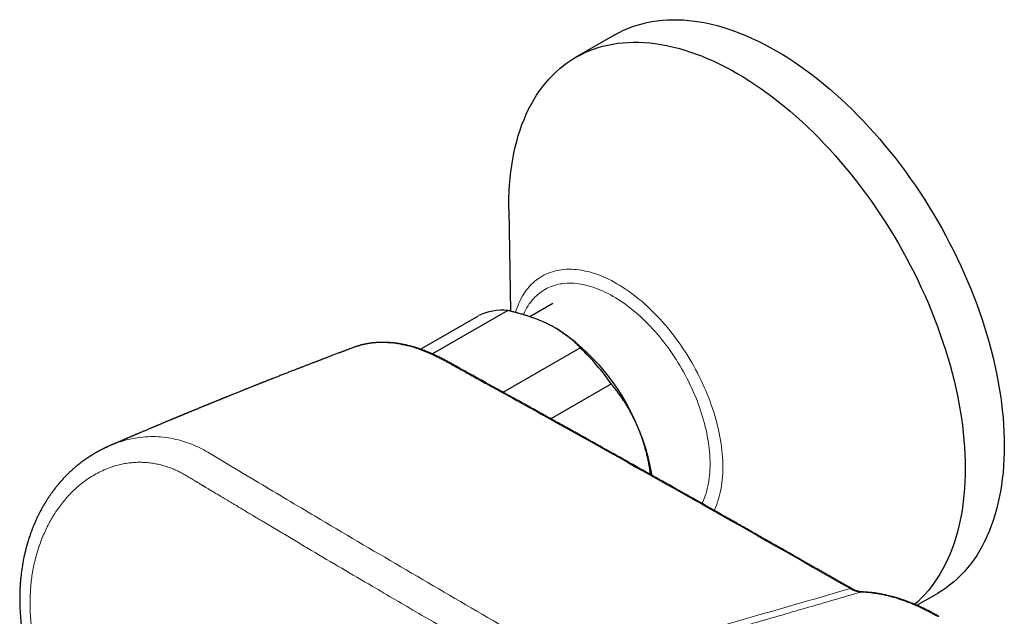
# Model space of a CAD drawing. Header units: millimetres. Extents: x 8 to 965, y 12 to 534.
# Tile 48 of 56: x 738 to 845, y 250 to 315. Entities that reach past the tile are written whole.
import ezdxf

# ---------------------------------------------------------------- set-up
doc = ezdxf.new("R2010")
doc.units = ezdxf.units.MM

msp = doc.modelspace()

# ---------------------------------------------------------------- linework, layer by layer
at = {"color": 7, "linetype": 'Continuous', "lineweight": 30}
for p, q in [((802.93, 313.03), (798.68, 310.58)), ((791.44, 294.05), (791.61, 283.02)), ((791.31, 283.1), (783.14, 278.38)), ((796.2, 283.85), (793.71, 282.42)), ((781.84, 278.9), (788.14, 282.53)), ((796.53, 281.17), (796.51, 281.18)), ((790.8, 274.23), (799.17, 279.06)), ((802.55, 275.13), (795.99, 271.34)), ((835.68, 251.11), (837.92, 252.4))]:
    msp.add_line(p, q, dxfattribs=at)
at = {"color": 7, "linetype": 'Continuous', "lineweight": 30, "flags": 128}
for points in [[(802.93, 313.03), (803.39, 313.28), (803.87, 313.51), (804.35, 313.72), (804.85, 313.92), (805.36, 314.08), (805.88, 314.23), (806.41, 314.36), (806.95, 314.46), (807.49, 314.55), (808.05, 314.61), (808.62, 314.65), (809.19, 314.66), (809.77, 314.66), (810.36, 314.63), (810.95, 314.58), (811.56, 314.51), (812.16, 314.42), (812.78, 314.31), (813.4, 314.17), (814.02, 314.02), (814.65, 313.84), (815.28, 313.64), (815.92, 313.42), (816.55, 313.18), (817.2, 312.91), (817.84, 312.63), (818.48, 312.33), (819.13, 312), (819.78, 311.66), (820.43, 311.29), (821.07, 310.91), (821.72, 310.51), (822.37, 310.08), (823.01, 309.64), (823.66, 309.18), (824.3, 308.71), (824.94, 308.21), (825.57, 307.7), (826.2, 307.17), (826.83, 306.62), (827.45, 306.06), (828.07, 305.48), (828.69, 304.88), (829.3, 304.27), (829.9, 303.65), (830.49, 303.01), (831.08, 302.36), (831.66, 301.69), (832.23, 301.01), (832.8, 300.32), (833.36, 299.62), (833.9, 298.9), (834.44, 298.17), (834.97, 297.44), (835.49, 296.69), (836, 295.93), (836.5, 295.17), (836.99, 294.39), (837.46, 293.61), (837.93, 292.82), (838.38, 292.02), (838.82, 291.22), (839.24, 290.41), (839.66, 289.6), (840.06, 288.78), (840.45, 287.95), (840.82, 287.13), (841.18, 286.3), (841.53, 285.46), (841.86, 284.63), (842.18, 283.79), (842.48, 282.96), (842.76, 282.12), (843.03, 281.29), (843.29, 280.45), (843.53, 279.62), (843.76, 278.79), (843.96, 277.96), (844.16, 277.13), (844.33, 276.31), (844.49, 275.49), (844.63, 274.68), (844.76, 273.87), (844.87, 273.07), (844.96, 272.28), (845.04, 271.49), (845.1, 270.71), (845.14, 269.94), (845.17, 269.18), (845.17, 268.43), (845.17, 267.68), (845.14, 266.95), (845.1, 266.23), (845.04, 265.52), (844.96, 264.82), (844.87, 264.13), (844.76, 263.46), (844.63, 262.8), (844.49, 262.15), (844.33, 261.52), (844.16, 260.9), (843.96, 260.29), (843.76, 259.71), (843.53, 259.13), (843.29, 258.58), (843.03, 258.04), (842.76, 257.51), (842.48, 257.01), (842.18, 256.52), (841.86, 256.05), (841.53, 255.6), (841.18, 255.17), (840.82, 254.75), (840.45, 254.36), (840.06, 253.98), (839.66, 253.63), (839.24, 253.29), (838.82, 252.97), (838.38, 252.68), (837.93, 252.4), (837.92, 252.4)], [(791.44, 294.05), (791.43, 294.55), (791.44, 295.29), (791.47, 296.03), (791.51, 296.75), (791.57, 297.46), (791.65, 298.16), (791.74, 298.85), (791.85, 299.52), (791.98, 300.18), (792.12, 300.83), (792.28, 301.46), (792.45, 302.08), (792.65, 302.68), (792.85, 303.27), (793.08, 303.84), (793.32, 304.4), (793.57, 304.94), (793.85, 305.46), (794.13, 305.97), (794.43, 306.46), (794.75, 306.93), (795.08, 307.38), (795.43, 307.81), (795.79, 308.23), (796.16, 308.62), (796.55, 309), (796.95, 309.35), (797.36, 309.69), (797.79, 310.01), (798.23, 310.3), (798.68, 310.58), (799.15, 310.83), (799.62, 311.06), (800.11, 311.27), (800.61, 311.47), (801.12, 311.64), (801.64, 311.78), (802.17, 311.91), (802.7, 312.01), (803.25, 312.1), (803.81, 312.16), (804.37, 312.2), (804.95, 312.21), (805.53, 312.21), (806.12, 312.18), (806.71, 312.14), (807.31, 312.07), (807.92, 311.97), (808.54, 311.86), (809.15, 311.72), (809.78, 311.57), (810.41, 311.39), (811.04, 311.19), (811.67, 310.97), (812.31, 310.73), (812.95, 310.46), (813.6, 310.18), (814.24, 309.88), (814.89, 309.55), (815.54, 309.21), (816.18, 308.84), (816.83, 308.46), (817.48, 308.06), (818.12, 307.63), (818.77, 307.19), (819.41, 306.73), (820.05, 306.26), (820.69, 305.76), (821.33, 305.25), (821.96, 304.72), (822.59, 304.17), (823.21, 303.61), (823.83, 303.03), (824.44, 302.44), (825.05, 301.83), (825.65, 301.2), (826.25, 300.56), (826.84, 299.91), (827.42, 299.24), (827.99, 298.56), (828.56, 297.87), (829.11, 297.17), (829.66, 296.45), (830.2, 295.72), (830.73, 294.99), (831.25, 294.24), (831.76, 293.48), (832.26, 292.72), (832.74, 291.94), (833.22, 291.16), (833.68, 290.37), (834.14, 289.57), (834.58, 288.77), (835, 287.96), (835.42, 287.15), (835.82, 286.33), (836.21, 285.5), (836.58, 284.68), (836.94, 283.85), (837.28, 283.02), (837.62, 282.18), (837.93, 281.35), (838.23, 280.51), (838.52, 279.67), (838.79, 278.84), (839.05, 278), (839.29, 277.17), (839.51, 276.34), (839.72, 275.51), (839.91, 274.68), (840.09, 273.86), (840.25, 273.04), (840.39, 272.23), (840.52, 271.42), (840.63, 270.62), (840.72, 269.83), (840.8, 269.04), (840.86, 268.26), (840.9, 267.49), (840.92, 266.73), (840.93, 265.98), (840.92, 265.23), (840.9, 264.5), (840.86, 263.78), (840.8, 263.07), (840.72, 262.37), (840.63, 261.68), (840.52, 261.01), (840.39, 260.35), (840.25, 259.7), (840.09, 259.07), (839.91, 258.45), (839.72, 257.85), (839.51, 257.26), (839.29, 256.68), (839.05, 256.13), (838.79, 255.59), (838.52, 255.07), (838.23, 254.56), (837.93, 254.07), (837.62, 253.6), (837.28, 253.15), (836.94, 252.72), (836.58, 252.3), (836.21, 251.91), (835.82, 251.53), (835.45, 251.2)]]:
    msp.add_lwpolyline(points, dxfattribs=at)
at = {"color": 252, "linetype": 'Continuous', "lineweight": 0, "flags": 128}
for points in [[(792.14, 282.89), (792.22, 283.15), (792.32, 283.43), (792.43, 283.69), (792.54, 283.95), (792.66, 284.2), (792.78, 284.44), (792.91, 284.68), (793.05, 284.91), (793.2, 285.12), (793.36, 285.33), (793.52, 285.53), (793.68, 285.73), (793.86, 285.91), (794.04, 286.08), (794.22, 286.25), (794.42, 286.41), (794.61, 286.55), (794.82, 286.69), (795.03, 286.82), (795.24, 286.94), (795.46, 287.04), (795.69, 287.14), (795.92, 287.23), (796.16, 287.31), (796.4, 287.38), (796.64, 287.44), (796.89, 287.49), (797.15, 287.52), (797.41, 287.55), (797.67, 287.57), (797.94, 287.58), (798.21, 287.58), (798.48, 287.56), (798.76, 287.54), (799.04, 287.51), (799.32, 287.47), (799.6, 287.41), (799.89, 287.35), (800.18, 287.28), (800.47, 287.2), (800.76, 287.1), (801.06, 287), (801.36, 286.89), (801.65, 286.77), (801.95, 286.63), (802.25, 286.49), (802.55, 286.34), (802.85, 286.18), (803.15, 286.01), (803.45, 285.84), (803.76, 285.65), (804.06, 285.45), (804.36, 285.25), (804.65, 285.03), (804.95, 284.81), (805.25, 284.58), (805.54, 284.34), (805.84, 284.1), (806.13, 283.84), (806.42, 283.58), (806.7, 283.31), (806.99, 283.04), (807.27, 282.75), (807.55, 282.46), (807.83, 282.17), (808.1, 281.86), (808.37, 281.56), (808.64, 281.24), (808.9, 280.92), (809.16, 280.59), (809.41, 280.26), (809.66, 279.92), (809.91, 279.58), (810.15, 279.23), (810.39, 278.88), (810.62, 278.53), (810.84, 278.17), (811.06, 277.8), (811.28, 277.44), (811.49, 277.07), (811.69, 276.69), (811.89, 276.32), (812.08, 275.94), (812.27, 275.56), (812.45, 275.18), (812.62, 274.79), (812.79, 274.41), (812.95, 274.02), (813.11, 273.63), (813.25, 273.24), (813.39, 272.86), (813.53, 272.47), (813.65, 272.08), (813.77, 271.69), (813.88, 271.31), (813.99, 270.92), (814.08, 270.53), (814.17, 270.15), (814.25, 269.77), (814.33, 269.39), (814.39, 269.01), (814.45, 268.64), (814.5, 268.27), (814.55, 267.9), (814.58, 267.53), (814.61, 267.17), (814.63, 266.81), (814.64, 266.46), (814.65, 266.11), (814.64, 265.76), (814.63, 265.42), (814.61, 265.09), (814.58, 264.76), (814.55, 264.43), (814.5, 264.11), (814.45, 263.8), (814.39, 263.49), (814.33, 263.19), (814.25, 262.9), (814.17, 262.61), (814.08, 262.33), (813.99, 262.06), (813.88, 261.79), (813.77, 261.54), (813.71, 261.4)], [(793, 282.65), (793.05, 282.75), (793.16, 282.98), (793.27, 283.2), (793.39, 283.41), (793.52, 283.62), (793.65, 283.82), (793.8, 284.01), (793.94, 284.2), (794.09, 284.37), (794.25, 284.54), (794.42, 284.7), (794.59, 284.85), (794.76, 284.99), (794.94, 285.13), (795.13, 285.25), (795.32, 285.37), (795.52, 285.48), (795.72, 285.58), (795.93, 285.67), (796.14, 285.75), (796.36, 285.82), (796.58, 285.88), (796.8, 285.94), (797.03, 285.98), (797.26, 286.01), (797.5, 286.04), (797.74, 286.06), (797.98, 286.06), (798.23, 286.06), (798.48, 286.05), (798.73, 286.03), (798.99, 286), (799.24, 285.96), (799.5, 285.91), (799.77, 285.86), (800.03, 285.79), (800.3, 285.71), (800.56, 285.63), (800.83, 285.54), (801.11, 285.43), (801.38, 285.32), (801.65, 285.2), (801.92, 285.07), (802.2, 284.94), (802.47, 284.79), (802.75, 284.63), (803.02, 284.47), (803.3, 284.3), (803.57, 284.12), (803.85, 283.93), (804.12, 283.74), (804.39, 283.54), (804.66, 283.33), (804.93, 283.11), (805.2, 282.88), (805.47, 282.65), (805.73, 282.41), (805.99, 282.17), (806.25, 281.92), (806.51, 281.66), (806.77, 281.39), (807.02, 281.12), (807.27, 280.84), (807.52, 280.56), (807.76, 280.27), (808, 279.98), (808.23, 279.68), (808.47, 279.38), (808.7, 279.07), (808.92, 278.76), (809.14, 278.44), (809.36, 278.12), (809.57, 277.79), (809.77, 277.46), (809.98, 277.13), (810.17, 276.8), (810.37, 276.46), (810.55, 276.12), (810.73, 275.77), (810.91, 275.43), (811.08, 275.08), (811.24, 274.73), (811.4, 274.38), (811.55, 274.03), (811.7, 273.68), (811.84, 273.32), (811.98, 272.97), (812.1, 272.61), (812.23, 272.26), (812.34, 271.9), (812.45, 271.55), (812.55, 271.19), (812.65, 270.84), (812.73, 270.49), (812.82, 270.14), (812.89, 269.79), (812.96, 269.45), (813.02, 269.1), (813.07, 268.76), (813.12, 268.42), (813.16, 268.08), (813.19, 267.75), (813.22, 267.42), (813.23, 267.09), (813.25, 266.77), (813.25, 266.45), (813.25, 266.13), (813.23, 265.82), (813.22, 265.51), (813.19, 265.21), (813.16, 264.92), (813.12, 264.62), (813.07, 264.34), (813.02, 264.06), (812.96, 263.78), (812.89, 263.52), (812.82, 263.25), (812.73, 263), (812.65, 262.75), (812.55, 262.5), (812.45, 262.27), (812.39, 262.14)]]:
    msp.add_lwpolyline(points, dxfattribs=at)
at = {"color": 7, "linetype": 'Continuous', "lineweight": 30}
for centre, radius, start, end in [((790.75, 277.03), 6.1, 84.7303, 115.361), ((784.3, 261.97), 22.76, 21.9944, 57.507), ((782.07, 260.92), 24.92, 34.7583, 46.6872), ((785.33, 261.78), 21.89, 9.013, 23.45)]:
    msp.add_arc(centre, radius, start, end, dxfattribs=at)
at = {"color": 252, "linetype": 'Continuous', "lineweight": 0}
for centre, radius, start, end in [((828.52, 252.68), 0.251, 62.4793, 110.1497), ((829.69, 252.2), 0.358, 88.1318, 105.168), ((837.97, 249.67), 0.248, 62.1442, 109.1279)]:
    msp.add_arc(centre, radius, start, end, dxfattribs=at)
at = {"color": 7, "linetype": 'Continuous', "lineweight": 30}
for points, knots in [([(795.94, 281.48), (795.9, 281.51), (795.75, 281.59), (795.48, 281.71), (795.15, 281.86), (794.81, 282.01), (794.46, 282.15), (794.1, 282.29), (793.73, 282.42), (793.35, 282.54), (792.96, 282.66), (792.56, 282.78), (792.15, 282.89), (791.73, 283), (791.45, 283.06), (791.31, 283.1)], [0, 0, 0, 0, 0.034083, 0.112691, 0.191333, 0.269977, 0.348587, 0.428233, 0.507908, 0.587587, 0.667237, 0.750328, 0.833419, 0.916709, 1, 1, 1, 1]), ([(799.17, 279.06), (799.09, 279.14), (798.93, 279.32), (798.67, 279.57), (798.4, 279.82), (798.1, 280.08), (797.81, 280.31), (797.55, 280.5), (797.32, 280.67), (797.04, 280.86), (796.72, 281.06), (796.34, 281.28), (796.08, 281.42), (795.94, 281.48)], [0, 0, 0, 0, 0.095722, 0.191459, 0.287176, 0.389933, 0.492689, 0.562192, 0.631705, 0.701208, 0.800795, 0.900415, 1, 1, 1, 1]), ([(774.63, 279.1), (774.6, 279.09), (774.53, 279.06), (774.4, 279.01), (774.24, 278.95), (774.09, 278.9), (773.96, 278.85), (773.84, 278.8), (773.73, 278.76), (773.64, 278.73), (773.56, 278.7), (773.49, 278.67), (773.42, 278.65), (773.36, 278.62), (773.3, 278.6), (773.23, 278.58), (773.14, 278.54), (773, 278.49), (772.82, 278.42), (772.63, 278.35), (772.44, 278.27), (772.25, 278.2), (772.06, 278.13), (771.89, 278.06), (771.72, 278), (771.57, 277.94), (771.41, 277.88), (771.27, 277.83), (771.14, 277.78), (771.02, 277.73), (770.91, 277.69), (770.79, 277.64), (770.66, 277.6), (770.53, 277.54), (770.39, 277.49), (770.24, 277.43), (770.08, 277.37), (769.91, 277.31), (769.74, 277.24), (769.58, 277.18), (769.42, 277.12), (769.27, 277.06), (769.13, 277), (769, 276.96), (768.89, 276.91), (768.78, 276.87), (768.68, 276.83), (768.58, 276.79), (768.46, 276.75), (768.33, 276.69), (768.17, 276.63), (768, 276.57), (767.82, 276.5), (767.64, 276.43), (767.44, 276.35), (767.24, 276.27), (767.03, 276.19), (766.82, 276.11), (766.62, 276.03), (766.42, 275.95), (766.23, 275.87), (766.04, 275.8), (765.88, 275.74), (765.75, 275.69), (765.64, 275.64), (765.53, 275.6), (765.41, 275.55), (765.29, 275.51), (765.17, 275.46), (765.05, 275.41), (764.96, 275.37), (764.87, 275.34), (764.8, 275.31), (764.72, 275.28), (764.65, 275.25), (764.56, 275.22), (764.47, 275.18), (764.37, 275.14), (764.26, 275.1), (764.13, 275.05), (764, 274.99), (763.88, 274.95), (763.76, 274.9), (763.63, 274.85), (763.5, 274.8), (763.37, 274.74), (763.23, 274.69), (763.1, 274.64), (762.98, 274.59), (762.88, 274.55), (762.78, 274.51), (762.68, 274.47), (762.58, 274.43), (762.46, 274.38), (762.34, 274.33), (762.2, 274.28), (762.03, 274.21), (761.85, 274.13), (761.67, 274.06), (761.51, 274), (761.38, 273.95), (761.26, 273.9), (761.14, 273.85), (761.02, 273.8), (760.91, 273.76), (760.81, 273.72), (760.71, 273.68), (760.62, 273.64), (760.54, 273.61), (760.46, 273.57), (760.39, 273.54), (760.31, 273.51), (760.22, 273.48), (760.12, 273.44), (760.01, 273.39), (759.91, 273.35), (759.8, 273.31), (759.69, 273.26), (759.59, 273.22), (759.48, 273.17), (759.37, 273.13), (759.26, 273.09), (759.15, 273.04), (759.03, 272.99), (758.92, 272.95), (758.81, 272.9), (758.72, 272.86), (758.64, 272.83), (758.56, 272.8), (758.49, 272.77), (758.41, 272.74), (758.32, 272.7), (758.21, 272.66), (758.11, 272.61), (758, 272.57), (757.89, 272.53), (757.79, 272.49), (757.69, 272.44), (757.59, 272.4), (757.48, 272.36), (757.37, 272.31), (757.26, 272.27), (757.14, 272.22), (757.02, 272.17), (756.89, 272.11), (756.78, 272.07), (756.68, 272.03), (756.6, 271.99), (756.52, 271.96), (756.45, 271.93), (756.39, 271.91), (756.33, 271.88), (756.26, 271.85), (756.18, 271.82), (756.09, 271.78), (755.99, 271.74), (755.89, 271.7), (755.79, 271.66), (755.7, 271.62), (755.61, 271.59), (755.53, 271.55), (755.45, 271.52), (755.37, 271.49), (755.3, 271.46), (755.23, 271.43), (755.17, 271.4), (755.1, 271.37), (755.04, 271.35), (754.96, 271.31), (754.88, 271.28), (754.79, 271.24), (754.7, 271.2), (754.61, 271.17), (754.51, 271.13), (754.41, 271.08), (754.29, 271.04), (754.18, 270.99), (754.06, 270.94), (753.94, 270.89), (753.81, 270.83), (753.68, 270.78), (753.57, 270.73), (753.46, 270.69), (753.37, 270.65), (753.27, 270.61), (753.17, 270.56), (753.07, 270.52), (752.96, 270.48), (752.86, 270.43), (752.76, 270.39), (752.66, 270.35), (752.49, 270.28), (752.26, 270.18), (751.96, 270.05), (751.71, 269.95), (751.53, 269.87), (751.4, 269.82), (751.28, 269.76), (751.16, 269.72), (751.05, 269.67), (750.95, 269.63), (750.86, 269.59), (750.77, 269.55), (750.69, 269.51), (750.6, 269.48), (750.5, 269.43), (750.41, 269.39), (750.31, 269.35), (750.22, 269.31), (750.12, 269.27), (750.03, 269.23), (749.93, 269.19), (749.83, 269.15), (749.71, 269.1), (749.58, 269.04), (749.45, 268.98), (749.32, 268.93), (749.19, 268.87), (749.07, 268.82), (748.95, 268.77), (748.83, 268.72), (748.72, 268.67), (748.62, 268.63), (748.52, 268.59), (748.43, 268.54), (748.34, 268.51), (748.29, 268.49), (748.27, 268.48)], [0, 0, 0, 0, 0.002427, 0.008824, 0.014783, 0.02021, 0.025215, 0.029798, 0.033959, 0.037317, 0.040339, 0.043024, 0.045373, 0.047616, 0.049941, 0.05235, 0.054841, 0.061104, 0.067836, 0.075036, 0.082527, 0.089734, 0.096616, 0.10317, 0.109398, 0.115343, 0.12105, 0.12652, 0.131884, 0.135789, 0.139978, 0.144449, 0.149203, 0.15424, 0.159542, 0.164838, 0.171435, 0.177874, 0.184153, 0.190273, 0.196234, 0.202013, 0.207448, 0.212099, 0.216433, 0.220452, 0.224154, 0.227814, 0.2317, 0.237259, 0.243224, 0.249594, 0.25633, 0.263397, 0.270793, 0.27852, 0.286525, 0.294161, 0.301797, 0.309434, 0.316917, 0.323959, 0.330553, 0.334742, 0.338803, 0.343026, 0.347441, 0.352047, 0.356846, 0.361552, 0.364944, 0.368073, 0.370939, 0.373605, 0.376499, 0.379644, 0.383088, 0.386831, 0.390771, 0.396131, 0.401124, 0.405752, 0.410132, 0.414683, 0.419736, 0.425023, 0.43027, 0.435154, 0.439674, 0.44383, 0.4471, 0.450735, 0.454735, 0.459102, 0.463721, 0.468409, 0.475569, 0.482785, 0.489556, 0.495812, 0.500366, 0.504824, 0.509494, 0.514377, 0.518101, 0.521939, 0.525671, 0.529135, 0.532331, 0.535258, 0.537959, 0.540863, 0.544245, 0.547975, 0.552054, 0.556294, 0.560333, 0.564164, 0.568486, 0.572512, 0.576533, 0.580725, 0.585088, 0.589539, 0.593943, 0.598003, 0.601716, 0.604594, 0.607222, 0.609833, 0.612904, 0.616449, 0.620468, 0.62467, 0.628852, 0.632852, 0.636673, 0.640312, 0.644221, 0.648257, 0.652456, 0.656818, 0.661344, 0.666033, 0.670879, 0.675506, 0.678951, 0.682107, 0.684973, 0.687548, 0.689833, 0.69204, 0.694545, 0.697651, 0.701126, 0.70497, 0.709003, 0.712968, 0.716218, 0.719418, 0.72257, 0.725672, 0.728639, 0.731308, 0.734067, 0.736406, 0.7387, 0.741496, 0.744264, 0.747397, 0.750882, 0.754366, 0.75769, 0.760852, 0.765496, 0.769743, 0.773849, 0.778448, 0.783254, 0.788266, 0.793182, 0.797751, 0.801596, 0.805157, 0.808554, 0.812361, 0.81665, 0.820358, 0.824321, 0.828277, 0.832181, 0.836031, 0.847297, 0.858757, 0.870389, 0.875301, 0.880154, 0.884906, 0.88936, 0.893489, 0.897294, 0.900974, 0.904054, 0.907308, 0.910735, 0.914336, 0.91811, 0.921812, 0.925252, 0.929175, 0.932691, 0.936101, 0.939979, 0.944557, 0.949661, 0.954802, 0.95996, 0.964754, 0.969197, 0.973753, 0.978672, 0.982408, 0.98633, 0.99032, 0.993999, 0.997337, 1, 1, 1, 1]), ([(828.64, 252.9), (828.49, 252.99), (828.2, 253.15), (827.76, 253.4), (827.34, 253.64), (826.93, 253.88), (826.53, 254.11), (826.14, 254.33), (825.76, 254.55), (825.37, 254.77), (824.99, 254.99), (824.62, 255.2), (824.26, 255.4), (823.92, 255.6), (823.59, 255.78), (823.28, 255.96), (822.98, 256.13), (822.7, 256.29), (822.44, 256.44), (822.22, 256.56), (822.03, 256.67), (821.85, 256.78), (821.67, 256.88), (821.27, 257.11), (820.65, 257.46), (819.79, 257.95), (818.92, 258.44), (817.8, 259.08), (816.45, 259.85), (814.85, 260.75), (813.26, 261.65), (810.3, 263.33), (805.96, 265.77), (801.67, 268.17), (798.8, 269.78), (797.34, 270.59), (795.89, 271.4), (794.43, 272.21), (793.1, 272.95), (791.89, 273.62), (790.81, 274.22), (789.9, 274.72), (789.19, 275.12), (788.65, 275.42), (788.11, 275.72), (787.55, 276.03), (786.99, 276.34), (786.41, 276.66), (785.94, 276.92), (785.58, 277.12), (785.35, 277.24), (785.13, 277.37), (784.9, 277.49), (784.67, 277.62), (784.44, 277.74), (784.23, 277.86), (784.03, 277.96), (783.84, 278.05), (783.69, 278.13), (783.57, 278.18), (783.48, 278.23), (783.4, 278.26), (783.34, 278.29), (783.29, 278.32), (783.25, 278.33), (783.2, 278.36), (783.15, 278.38), (783.09, 278.41), (783, 278.45), (782.9, 278.49), (782.8, 278.53), (782.68, 278.58), (782.56, 278.63), (782.44, 278.68), (782.32, 278.72), (782.2, 278.77), (782.08, 278.81), (781.95, 278.86), (781.81, 278.91), (781.67, 278.96), (781.52, 279.01), (781.39, 279.05), (781.29, 279.08), (781.22, 279.1), (781.17, 279.12), (781.12, 279.13), (781.07, 279.14), (781.04, 279.15), (781, 279.16), (780.97, 279.17), (780.92, 279.19), (780.87, 279.2), (780.8, 279.22), (780.73, 279.24), (780.62, 279.27), (780.48, 279.3), (780.32, 279.34), (780.17, 279.37), (780.04, 279.4), (779.92, 279.42), (779.82, 279.44), (779.72, 279.46), (779.64, 279.47), (779.57, 279.49), (779.51, 279.5), (779.47, 279.5), (779.43, 279.51), (779.39, 279.51), (779.35, 279.52), (779.31, 279.53), (779.24, 279.54), (779.17, 279.55), (779.08, 279.56), (778.97, 279.57), (778.83, 279.58), (778.67, 279.6), (778.51, 279.61), (778.33, 279.62), (778.2, 279.63), (778.09, 279.63), (778.03, 279.64), (777.98, 279.64), (777.94, 279.64), (777.9, 279.64), (777.87, 279.64), (777.85, 279.64), (777.82, 279.64), (777.79, 279.64), (777.75, 279.64), (777.69, 279.64), (777.61, 279.64), (777.52, 279.64), (777.42, 279.63), (777.32, 279.63), (777.21, 279.63), (777.1, 279.62), (776.99, 279.61), (776.87, 279.6), (776.76, 279.59), (776.68, 279.58), (776.63, 279.58), (776.58, 279.57), (776.55, 279.57), (776.48, 279.56), (776.4, 279.55), (776.31, 279.53), (776.24, 279.52), (776.16, 279.51), (776.08, 279.5), (775.99, 279.48), (775.89, 279.46), (775.8, 279.44), (775.73, 279.42), (775.67, 279.41), (775.63, 279.4), (775.59, 279.39), (775.56, 279.39), (775.53, 279.38), (775.5, 279.37), (775.45, 279.36), (775.4, 279.35), (775.35, 279.33), (775.28, 279.31), (775.22, 279.29), (775.15, 279.27), (775.08, 279.25), (775.01, 279.23), (774.91, 279.2), (774.79, 279.16), (774.69, 279.12), (774.65, 279.11)], [0, 0, 0, 0, 0.008211, 0.016204, 0.023978, 0.031535, 0.038875, 0.045996, 0.052899, 0.060241, 0.067319, 0.074134, 0.080685, 0.086972, 0.092996, 0.098756, 0.104252, 0.109485, 0.114454, 0.118173, 0.12173, 0.125123, 0.128354, 0.131433, 0.147007, 0.162796, 0.178802, 0.195024, 0.22432, 0.253633, 0.282946, 0.312258, 0.416946, 0.521634, 0.548282, 0.57493, 0.601579, 0.628228, 0.65492, 0.674665, 0.694574, 0.714648, 0.724233, 0.734002, 0.74395, 0.754075, 0.764383, 0.775012, 0.785843, 0.790155, 0.794443, 0.79855, 0.802469, 0.806889, 0.811054, 0.814962, 0.818606, 0.821979, 0.825079, 0.826803, 0.828413, 0.829858, 0.831135, 0.83185, 0.832556, 0.833385, 0.83434, 0.835377, 0.837037, 0.838838, 0.840779, 0.842859, 0.845077, 0.847482, 0.849447, 0.851551, 0.853792, 0.856171, 0.858687, 0.861342, 0.864134, 0.867044, 0.868397, 0.869606, 0.870671, 0.871592, 0.872369, 0.873003, 0.873549, 0.874212, 0.875064, 0.876103, 0.87733, 0.878721, 0.880105, 0.883352, 0.886347, 0.88909, 0.89158, 0.893816, 0.895764, 0.897527, 0.899133, 0.900583, 0.901462, 0.902272, 0.903013, 0.903683, 0.904336, 0.905167, 0.906399, 0.907904, 0.909603, 0.911302, 0.914368, 0.917404, 0.920531, 0.923841, 0.927332, 0.928644, 0.929828, 0.93085, 0.931708, 0.932404, 0.932936, 0.933392, 0.933893, 0.93448, 0.935154, 0.936453, 0.937986, 0.939753, 0.94176, 0.944028, 0.945993, 0.94812, 0.950408, 0.952857, 0.955452, 0.956763, 0.957856, 0.958731, 0.959419, 0.960096, 0.962927, 0.964278, 0.965687, 0.967255, 0.96903, 0.970906, 0.972969, 0.975218, 0.976563, 0.977708, 0.978641, 0.979362, 0.979966, 0.980608, 0.981398, 0.982335, 0.983419, 0.98465, 0.986029, 0.987554, 0.989143, 0.990707, 0.992245, 0.993758, 0.997223, 1, 1, 1, 1]), ([(805.41, 270.49), (805.38, 270.55), (805.3, 270.74), (805.16, 271.06), (804.96, 271.46), (804.76, 271.85), (804.55, 272.23), (804.33, 272.61), (804.11, 272.99), (803.87, 273.35), (803.63, 273.71), (803.37, 274.07), (803.1, 274.43), (802.83, 274.79), (802.64, 275.02), (802.55, 275.13)], [0, 0, 0, 0, 0.0314246, 0.1107733, 0.1901569, 0.2695421, 0.348893, 0.4289402, 0.5089879, 0.5876202, 0.6662531, 0.7496746, 0.8331215, 0.9165727, 1, 1, 1, 1]), ([(806.82, 265.28), (806.8, 265.4), (806.75, 265.73), (806.66, 266.26), (806.55, 266.82), (806.44, 267.33), (806.33, 267.78), (806.2, 268.23), (806.07, 268.68), (805.93, 269.14), (805.76, 269.59), (805.59, 270.05), (805.47, 270.34), (805.41, 270.49)], [0, 0, 0, 0, 0.068339, 0.182774, 0.297177, 0.383519, 0.469861, 0.555243, 0.640625, 0.730447, 0.820315, 0.910181, 1, 1, 1, 1]), ([(748.27, 268.48), (748.26, 268.47), (748.23, 268.46), (748.19, 268.44), (748.15, 268.43), (748.12, 268.42), (748.09, 268.4), (748.06, 268.39), (748.02, 268.37), (747.99, 268.36), (747.95, 268.34), (747.91, 268.32), (747.87, 268.3), (747.82, 268.28), (747.77, 268.25), (747.72, 268.23), (747.67, 268.21), (747.61, 268.18), (747.55, 268.15), (747.48, 268.12), (747.41, 268.08), (747.33, 268.04), (747.24, 268), (747.15, 267.95), (747.07, 267.91), (747, 267.87), (746.93, 267.83), (746.88, 267.8), (746.84, 267.78), (746.79, 267.75), (746.73, 267.72), (746.67, 267.69), (746.6, 267.65), (746.54, 267.61), (746.49, 267.58), (746.44, 267.55), (746.38, 267.52), (746.3, 267.47), (746.23, 267.42), (746.15, 267.38), (746.08, 267.33), (746.01, 267.29), (745.94, 267.24), (745.88, 267.2), (745.83, 267.17), (745.78, 267.14), (745.74, 267.11), (745.69, 267.08), (745.64, 267.04), (745.57, 267), (745.5, 266.95), (745.42, 266.89), (745.34, 266.83), (745.27, 266.78), (745.2, 266.73), (745.15, 266.7), (745.1, 266.66), (745.04, 266.62), (744.98, 266.57), (744.92, 266.52), (744.86, 266.47), (744.81, 266.43), (744.77, 266.4), (744.73, 266.37), (744.69, 266.34), (744.64, 266.3), (744.58, 266.25), (744.51, 266.19), (744.42, 266.12), (744.33, 266.04), (744.24, 265.96), (744.14, 265.87), (744.05, 265.79), (743.95, 265.7), (743.87, 265.62), (743.78, 265.54), (743.7, 265.46), (743.61, 265.38), (743.53, 265.29), (743.44, 265.21), (743.35, 265.11), (743.26, 265.02), (743.18, 264.93), (743.1, 264.85), (743.03, 264.77), (742.96, 264.7), (742.89, 264.61), (742.82, 264.54), (742.76, 264.47), (742.71, 264.41), (742.66, 264.35), (742.62, 264.3), (742.56, 264.23), (742.49, 264.14), (742.41, 264.05), (742.33, 263.95), (742.27, 263.87), (742.22, 263.8), (742.18, 263.76), (742.15, 263.72), (742.13, 263.69), (742.11, 263.66), (742.08, 263.63), (742.05, 263.59), (742.02, 263.54), (741.97, 263.48), (741.93, 263.42), (741.84, 263.3), (741.75, 263.17), (741.65, 263.02), (741.57, 262.92), (741.49, 262.79), (741.4, 262.66), (741.32, 262.54), (741.26, 262.44), (741.22, 262.38), (741.19, 262.32), (741.17, 262.28), (741.15, 262.25), (741.13, 262.23), (741.12, 262.2), (741.09, 262.16), (741.06, 262.11), (741.02, 262.04), (740.97, 261.96), (740.87, 261.79), (740.73, 261.54), (740.57, 261.24), (740.45, 261), (740.36, 260.83), (740.28, 260.66), (740.22, 260.52), (740.16, 260.41), (740.13, 260.32), (740.09, 260.24), (740.06, 260.18), (740.04, 260.13), (740.03, 260.09), (740.01, 260.05), (739.98, 259.99), (739.95, 259.92), (739.91, 259.83), (739.87, 259.73), (739.8, 259.56), (739.71, 259.32), (739.6, 259.02), (739.5, 258.74), (739.41, 258.49), (739.33, 258.23), (739.27, 258.04), (739.23, 257.9), (739.2, 257.82), (739.18, 257.73), (739.16, 257.65), (739.14, 257.58), (739.12, 257.52), (739.11, 257.48), (739.1, 257.45), (739.1, 257.43), (739.09, 257.41), (739.08, 257.37), (739.07, 257.32), (739.05, 257.24), (739.02, 257.15), (739, 257.05), (738.97, 256.94), (738.94, 256.82), (738.91, 256.69), (738.88, 256.56), (738.85, 256.43), (738.81, 256.25), (738.76, 256), (738.71, 255.7), (738.66, 255.39), (738.61, 255.08), (738.56, 254.78), (738.53, 254.49), (738.5, 254.21), (738.47, 253.97), (738.45, 253.75), (738.44, 253.58), (738.43, 253.44), (738.42, 253.34), (738.42, 253.25), (738.41, 253.17), (738.41, 253.11), (738.4, 253.05), (738.4, 252.97), (738.39, 252.87), (738.39, 252.73), (738.38, 252.58), (738.38, 252.42), (738.37, 252.27), (738.37, 252.08), (738.37, 251.85), (738.37, 251.59), (738.37, 251.35), (738.38, 251.13), (738.39, 250.91), (738.4, 250.67), (738.41, 250.42), (738.43, 250.14), (738.45, 249.85), (738.48, 249.54), (738.51, 249.22), (738.55, 248.88), (738.6, 248.51), (738.66, 248.14), (738.72, 247.74), (738.79, 247.33), (738.88, 246.91), (738.97, 246.47), (739.07, 246.04), (739.17, 245.64), (739.27, 245.26), (739.38, 244.87), (739.5, 244.48), (739.63, 244.05), (739.78, 243.6), (739.95, 243.13), (740.13, 242.67), (740.3, 242.24), (740.48, 241.82), (740.65, 241.41), (740.83, 241.02), (741.01, 240.65), (741.19, 240.29), (741.36, 239.95), (741.54, 239.62), (741.71, 239.31), (741.88, 239.01), (742.05, 238.71), (742.22, 238.44), (742.39, 238.17), (742.55, 237.92), (742.7, 237.68), (742.88, 237.42), (743.07, 237.14), (743.29, 236.83), (743.52, 236.52), (743.76, 236.2), (744.02, 235.87), (744.28, 235.54), (744.5, 235.28), (744.66, 235.09), (744.76, 234.98), (744.86, 234.86), (744.96, 234.75), (745.05, 234.65), (745.14, 234.56), (745.21, 234.48), (745.27, 234.41), (745.33, 234.35), (745.38, 234.3), (745.42, 234.26), (745.45, 234.23), (745.47, 234.21), (745.48, 234.2), (745.49, 234.19), (745.5, 234.17), (745.52, 234.15), (745.55, 234.13), (745.58, 234.09), (745.64, 234.03), (745.74, 233.93), (745.87, 233.8), (746.01, 233.67), (746.15, 233.53), (746.3, 233.39), (746.44, 233.26), (746.55, 233.16), (746.63, 233.09), (746.71, 233.01), (746.79, 232.95), (746.85, 232.89), (746.9, 232.85), (746.94, 232.82), (746.98, 232.78), (747.03, 232.74), (747.09, 232.69), (747.18, 232.62), (747.27, 232.54), (747.36, 232.46), (747.47, 232.37), (747.58, 232.29), (747.67, 232.21), (747.77, 232.14), (747.86, 232.07), (747.95, 232.01), (748.01, 231.96), (748.06, 231.93), (748.09, 231.9), (748.12, 231.88), (748.15, 231.86), (748.18, 231.84), (748.22, 231.81), (748.27, 231.77), (748.32, 231.74), (748.37, 231.7), (748.43, 231.66), (748.48, 231.62), (748.53, 231.59), (748.62, 231.53), (748.74, 231.44), (748.91, 231.33), (749.08, 231.22), (749.25, 231.11), (749.44, 230.99), (749.63, 230.87), (749.83, 230.75), (750.03, 230.62), (750.26, 230.48), (750.44, 230.37), (750.56, 230.29), (750.57, 230.29)], [0, 0, 0, 0, 0.001173, 0.002074, 0.002704, 0.00337, 0.003966, 0.004643, 0.00554, 0.006449, 0.007094, 0.007908, 0.009089, 0.010302, 0.011388, 0.01253, 0.013719, 0.014859, 0.016545, 0.018375, 0.020084, 0.021875, 0.024337, 0.02649, 0.028487, 0.030412, 0.032357, 0.033437, 0.034498, 0.035677, 0.03713, 0.038825, 0.040618, 0.042282, 0.043651, 0.044751, 0.046584, 0.048464, 0.050609, 0.052779, 0.054572, 0.056524, 0.058441, 0.060141, 0.061577, 0.062694, 0.063868, 0.0652, 0.066698, 0.068491, 0.07058, 0.072907, 0.075224, 0.077364, 0.079157, 0.080686, 0.081937, 0.08347, 0.085455, 0.087479, 0.08921, 0.090647, 0.091841, 0.092823, 0.094006, 0.09552, 0.097368, 0.099459, 0.101747, 0.105034, 0.107654, 0.110571, 0.113623, 0.116517, 0.119287, 0.121968, 0.124563, 0.127256, 0.13004, 0.13292, 0.135895, 0.138966, 0.141939, 0.144208, 0.146481, 0.148941, 0.151507, 0.154142, 0.156108, 0.157811, 0.159298, 0.160954, 0.162861, 0.165587, 0.168437, 0.171308, 0.174197, 0.175705, 0.177036, 0.178144, 0.179028, 0.179689, 0.180328, 0.181557, 0.183089, 0.184764, 0.186446, 0.188134, 0.194828, 0.197427, 0.200384, 0.203697, 0.207367, 0.211393, 0.213374, 0.215065, 0.216442, 0.217505, 0.218253, 0.218815, 0.219489, 0.220289, 0.221797, 0.223613, 0.225737, 0.228095, 0.236722, 0.245612, 0.250155, 0.254592, 0.258714, 0.26252, 0.26475, 0.266856, 0.268772, 0.270268, 0.271324, 0.272106, 0.273186, 0.274582, 0.276292, 0.278318, 0.280658, 0.283306, 0.290707, 0.297811, 0.303904, 0.309759, 0.315396, 0.320855, 0.322793, 0.324707, 0.326598, 0.328467, 0.330243, 0.331383, 0.332278, 0.332929, 0.333335, 0.333635, 0.334471, 0.335698, 0.337318, 0.33933, 0.341733, 0.344035, 0.346608, 0.349425, 0.35227, 0.355098, 0.357908, 0.364463, 0.370928, 0.377509, 0.383991, 0.390371, 0.396637, 0.402638, 0.407397, 0.411935, 0.41625, 0.418324, 0.420342, 0.422294, 0.423972, 0.425294, 0.426261, 0.427684, 0.429878, 0.432936, 0.436147, 0.439312, 0.442429, 0.4455, 0.451006, 0.456356, 0.461552, 0.465664, 0.470133, 0.47496, 0.480143, 0.485683, 0.491581, 0.497838, 0.504442, 0.511408, 0.51874, 0.526442, 0.53452, 0.54282, 0.551478, 0.560482, 0.569823, 0.577527, 0.585433, 0.593539, 0.601769, 0.609859, 0.620212, 0.6303, 0.640133, 0.649451, 0.658542, 0.667409, 0.676049, 0.684453, 0.692469, 0.700242, 0.707768, 0.715042, 0.722211, 0.729126, 0.735791, 0.742209, 0.748382, 0.754312, 0.760105, 0.767704, 0.775588, 0.783759, 0.792225, 0.800992, 0.810053, 0.819396, 0.822682, 0.825998, 0.829345, 0.832592, 0.835554, 0.838184, 0.840539, 0.84262, 0.844426, 0.845959, 0.847218, 0.848203, 0.848916, 0.849146, 0.849336, 0.8497, 0.85031, 0.851167, 0.85225, 0.853403, 0.857101, 0.861126, 0.865475, 0.87002, 0.874689, 0.879482, 0.882063, 0.884679, 0.88726, 0.889508, 0.891392, 0.892888, 0.894032, 0.895021, 0.896241, 0.898463, 0.900916, 0.903589, 0.906482, 0.909637, 0.913149, 0.915666, 0.918341, 0.921178, 0.92417, 0.925626, 0.926877, 0.927923, 0.928762, 0.929406, 0.930148, 0.931368, 0.932898, 0.934471, 0.936034, 0.937587, 0.93913, 0.940661, 0.94218, 0.946875, 0.951434, 0.956669, 0.961682, 0.966493, 0.972667, 0.978593, 0.984324, 0.989898, 0.999026, 1, 1, 1, 1]), ([(829.71, 252.55), (829.69, 252.55), (829.66, 252.56), (829.63, 252.56), (829.6, 252.56), (829.58, 252.56), (829.56, 252.57), (829.55, 252.57), (829.54, 252.57), (829.53, 252.57), (829.52, 252.57), (829.49, 252.58), (829.46, 252.58), (829.4, 252.59), (829.32, 252.61), (829.24, 252.63), (829.17, 252.66), (829.1, 252.68), (829.04, 252.7), (828.99, 252.73), (828.95, 252.74), (828.92, 252.76), (828.88, 252.77), (828.84, 252.8), (828.78, 252.82), (828.71, 252.86), (828.66, 252.89), (828.64, 252.9)], [0, 0, 0, 0, 0.049115, 0.0892924, 0.1205438, 0.1417991, 0.1551563, 0.1646896, 0.1754475, 0.1874443, 0.2006281, 0.214782, 0.2585908, 0.3088845, 0.3935542, 0.4725959, 0.5328533, 0.5940527, 0.6547274, 0.7086914, 0.7304683, 0.7552156, 0.7879414, 0.8287004, 0.8775625, 0.9346215, 1, 1, 1, 1]), ([(838.08, 249.89), (838.02, 249.93), (837.89, 250.01), (837.69, 250.11), (837.52, 250.21), (837.35, 250.3), (837.2, 250.38), (837.06, 250.45), (836.93, 250.52), (836.82, 250.57), (836.73, 250.62), (836.65, 250.66), (836.57, 250.7), (836.51, 250.73), (836.45, 250.76), (836.41, 250.78), (836.37, 250.8), (836.33, 250.81), (836.31, 250.82), (836.29, 250.83), (836.26, 250.85), (836.22, 250.86), (836.18, 250.88), (836.13, 250.91), (836.06, 250.94), (836, 250.97), (835.93, 251), (835.86, 251.03), (835.72, 251.09), (835.52, 251.18), (835.25, 251.29), (835.02, 251.38), (834.83, 251.45), (834.69, 251.51), (834.54, 251.56), (834.39, 251.62), (834.25, 251.67), (834.12, 251.71), (834.01, 251.75), (833.9, 251.78), (833.81, 251.81), (833.71, 251.84), (833.62, 251.87), (833.53, 251.9), (833.44, 251.93), (833.33, 251.96), (833.21, 251.99), (833.08, 252.03), (832.89, 252.08), (832.65, 252.14), (832.4, 252.2), (832.2, 252.24), (832.04, 252.27), (831.9, 252.3), (831.77, 252.33), (831.66, 252.35), (831.54, 252.37), (831.42, 252.39), (831.29, 252.41), (831.15, 252.43), (831, 252.45), (830.84, 252.47), (830.69, 252.48), (830.56, 252.5), (830.44, 252.51), (830.31, 252.52), (830.17, 252.53), (830.03, 252.54), (829.87, 252.55), (829.76, 252.55), (829.71, 252.55)], [0, 0, 0, 0, 0.0236669, 0.0458783, 0.066638, 0.0859494, 0.1038151, 0.1202376, 0.1352188, 0.1471463, 0.1579726, 0.1676983, 0.1763243, 0.1840096, 0.1905454, 0.1959626, 0.2005303, 0.2043114, 0.2072594, 0.2095296, 0.2124277, 0.2164108, 0.2215933, 0.2279051, 0.2353459, 0.2433726, 0.2513451, 0.2592624, 0.2671244, 0.2992896, 0.3305975, 0.3627857, 0.3794518, 0.3964998, 0.4139303, 0.4316651, 0.4485025, 0.4640361, 0.4774876, 0.4897794, 0.5010638, 0.5119501, 0.5225018, 0.5326073, 0.5441064, 0.5570248, 0.5713637, 0.5869132, 0.6024775, 0.6384798, 0.6735222, 0.6935726, 0.7121059, 0.7290858, 0.7445108, 0.7589079, 0.7727313, 0.7868944, 0.802703, 0.8201706, 0.8390313, 0.8587393, 0.8792818, 0.8935885, 0.9082823, 0.9239373, 0.9409321, 0.9592709, 0.9789584, 1, 1, 1, 1])]:
    msp.add_open_spline(points, degree=3, knots=knots, dxfattribs=at)
at = {"color": 252, "linetype": 'Continuous', "lineweight": 0}
for points, knots in [([(774.63, 279.09), (774.74, 279.13), (775.08, 279.26), (775.7, 279.43), (776.45, 279.56), (777.24, 279.62), (778.05, 279.63), (778.93, 279.56), (779.89, 279.4), (780.89, 279.16), (781.94, 278.81), (783.03, 278.37), (784.18, 277.8), (785.37, 277.13), (786.63, 276.44), (787.99, 275.69), (789.06, 275.09), (789.74, 274.72), (790, 274.57), (790.22, 274.45), (790.44, 274.33), (790.66, 274.21), (792.58, 273.14), (799.82, 269.11), (812.36, 262.09), (823.08, 255.97), (828.44, 252.91)], [0, 0, 0, 0, 0.007756, 0.02385, 0.041519, 0.056821, 0.07319, 0.090589, 0.108965, 0.128259, 0.147335, 0.167469, 0.188561, 0.210125, 0.232399, 0.257857, 0.284426, 0.29104, 0.295047, 0.299054, 0.303061, 0.307068, 0.311075, 0.408649, 0.704324, 1, 1, 1, 1]), ([(748.27, 268.47), (748.34, 268.5), (748.74, 268.69), (749.53, 268.95), (750.61, 269.22), (751.71, 269.38), (752.82, 269.43), (753.93, 269.37), (755.04, 269.19), (756.08, 268.93), (757.04, 268.59), (757.92, 268.2), (758.74, 267.75), (759.5, 267.29), (760.22, 266.86), (761.82, 265.89), (765.21, 263.87), (771.45, 260.15), (779.7, 255.28), (789.11, 249.79), (795.46, 246.14), (798.64, 244.31)], [0, 0, 0, 0, 0.004028, 0.024558, 0.045272, 0.066052, 0.086677, 0.107185, 0.127795, 0.148501, 0.165799, 0.183085, 0.199816, 0.215003, 0.229659, 0.244314, 0.313647, 0.437419, 0.624951, 0.812482, 1, 1, 1, 1]), ([(791.86, 244.3), (790.15, 245.29), (786.74, 247.26), (781.65, 250.22), (777.18, 252.84), (773.3, 255.12), (770.86, 256.56), (769.28, 257.5), (768.54, 257.94), (767.81, 258.38), (767.08, 258.81), (766.34, 259.25), (765.61, 259.68), (764.79, 260.17), (763.86, 260.73), (763.1, 261.18), (762.59, 261.49), (762.35, 261.63), (762.11, 261.77), (761.87, 261.92), (761.61, 262.07), (761.33, 262.24), (760.96, 262.46), (760.52, 262.72), (760.05, 263.01), (759.6, 263.28), (759.21, 263.51), (758.85, 263.72), (758.62, 263.87), (758.46, 263.96), (758.39, 264.01), (758.31, 264.05), (758.24, 264.09), (758.17, 264.13), (758.1, 264.18), (758.01, 264.23), (757.89, 264.31), (757.74, 264.39), (757.57, 264.5), (757.36, 264.62), (757.16, 264.75), (756.93, 264.88), (756.71, 265.01), (756.5, 265.14), (756.31, 265.25), (756.12, 265.36), (755.9, 265.48), (755.67, 265.6), (755.44, 265.71), (755.21, 265.82), (754.97, 265.92), (754.63, 266.05), (754.15, 266.21), (753.56, 266.38), (752.95, 266.5), (752.35, 266.58), (751.74, 266.62), (751.13, 266.63), (750.52, 266.59), (749.91, 266.51), (749.3, 266.39), (748.7, 266.23), (748.11, 266.03), (747.48, 265.78), (746.83, 265.46), (746.15, 265.08), (745.5, 264.64), (744.87, 264.16), (744.3, 263.66), (743.79, 263.14), (743.33, 262.63), (742.89, 262.09), (742.47, 261.51), (742.07, 260.91), (741.7, 260.28), (741.36, 259.63), (741.04, 258.95), (740.74, 258.25), (740.48, 257.54), (740.25, 256.8), (740.04, 256.05), (739.87, 255.28), (739.73, 254.5), (739.62, 253.71), (739.55, 252.91), (739.5, 252.1), (739.49, 251.23), (739.51, 250.3), (739.58, 249.32), (739.69, 248.33), (739.84, 247.35), (740.03, 246.42), (740.24, 245.56), (740.46, 244.76), (740.71, 243.97), (740.99, 243.19), (741.3, 242.43), (741.63, 241.68), (741.98, 240.94), (742.35, 240.22), (742.75, 239.52), (743.17, 238.84), (743.6, 238.18), (744.06, 237.54), (744.52, 236.93), (745.01, 236.35), (745.5, 235.79), (746.01, 235.27), (746.53, 234.77), (747.03, 234.33), (747.49, 233.95), (747.83, 233.69), (748.1, 233.5), (748.25, 233.39), (748.35, 233.33), (748.4, 233.29), (748.44, 233.26), (748.49, 233.23), (748.54, 233.19), (748.6, 233.16), (748.67, 233.11), (748.78, 233.04), (748.92, 232.94), (749.1, 232.83), (749.32, 232.69), (749.58, 232.53), (749.89, 232.33), (750.14, 232.17), (750.31, 232.07), (750.37, 232.03), (750.4, 232.01), (750.43, 232), (750.48, 231.96), (750.57, 231.91), (750.69, 231.83), (750.83, 231.74), (751, 231.64), (751.14, 231.55), (751.25, 231.48), (751.31, 231.44), (751.37, 231.4), (751.43, 231.37), (751.55, 231.29), (751.7, 231.2), (751.83, 231.12), (751.88, 231.09)], [0, 0, 0, 0, 0.0659437, 0.1317376, 0.1973829, 0.2406279, 0.283809, 0.293494, 0.3031758, 0.3128544, 0.3225298, 0.332202, 0.341871, 0.3515369, 0.364932, 0.3787357, 0.3818907, 0.3850662, 0.3882623, 0.3914791, 0.3947164, 0.3986388, 0.4027204, 0.4095172, 0.4158739, 0.4217904, 0.4272667, 0.4317216, 0.4358357, 0.4368569, 0.4378546, 0.438829, 0.43978, 0.4407077, 0.4416119, 0.4428033, 0.4443806, 0.4463437, 0.4486927, 0.4514276, 0.454398, 0.4570897, 0.4603701, 0.4631634, 0.4654696, 0.4680106, 0.4710335, 0.474038, 0.4770254, 0.4799968, 0.4829532, 0.4858959, 0.4932633, 0.5006474, 0.5080662, 0.5154735, 0.5228644, 0.5302565, 0.537617, 0.5450283, 0.5525085, 0.559942, 0.5674023, 0.574906, 0.5838896, 0.5928717, 0.6018814, 0.6108601, 0.6198058, 0.627266, 0.634772, 0.64234, 0.6499065, 0.6574881, 0.6651, 0.6727382, 0.680358, 0.6879747, 0.6956451, 0.7032671, 0.7108569, 0.7184477, 0.7260447, 0.7336641, 0.7412397, 0.7488091, 0.7563879, 0.7654637, 0.7745131, 0.7835749, 0.7926103, 0.8016127, 0.8091052, 0.8165983, 0.8241088, 0.8315877, 0.8390547, 0.8465262, 0.8539989, 0.8614456, 0.8688831, 0.8763547, 0.8837886, 0.8912026, 0.8986393, 0.9060338, 0.9134033, 0.9207653, 0.9281374, 0.9355371, 0.9414784, 0.9471528, 0.9496651, 0.9523716, 0.9530059, 0.95365, 0.954304, 0.9549678, 0.9556414, 0.9563249, 0.9570182, 0.958622, 0.9605878, 0.9629158, 0.9656059, 0.9692465, 0.9733916, 0.9780411, 0.9793527, 0.9800657, 0.980304, 0.980661, 0.9811367, 0.9824169, 0.9841551, 0.9859892, 0.9881531, 0.9906468, 0.9916923, 0.9925069, 0.9933035, 0.9940821, 0.9948426, 0.9980177, 1, 1, 1, 1]), ([(828.44, 252.91), (826.5, 252.35), (822.63, 251.22), (816.72, 249.53), (810.74, 247.81), (804.72, 246.08), (800.66, 244.9), (798.64, 244.31)], [0, 0, 0, 0, 0.200035, 0.400028, 0.60001, 0.799997, 1, 1, 1, 1]), ([(829.6, 252.54), (828.83, 252.32), (827.29, 251.86), (824.97, 251.19), (822.64, 250.51), (820.3, 249.83), (817.95, 249.15), (815.59, 248.46), (813.14, 247.76), (810.6, 247.02), (807.98, 246.26), (805.35, 245.49), (802.72, 244.72), (800.95, 244.21), (800.07, 243.95)], [0, 0, 0, 0, 0.080067, 0.160117, 0.240153, 0.320176, 0.400187, 0.480188, 0.56018, 0.648161, 0.736134, 0.824097, 0.912053, 1, 1, 1, 1]), ([(828.44, 252.91), (828.5, 252.88), (828.64, 252.8), (828.84, 252.71), (829.04, 252.64), (829.23, 252.59), (829.42, 252.55), (829.54, 252.55), (829.6, 252.54)], [0, 0, 0, 0, 0.1680761, 0.3349518, 0.5011151, 0.6670403, 0.8331869, 1, 1, 1, 1]), ([(837.89, 249.91), (837.74, 249.99), (837.45, 250.16), (837.01, 250.39), (836.56, 250.62), (836.11, 250.84), (835.66, 251.05), (835.21, 251.24), (834.75, 251.42), (834.3, 251.59), (833.83, 251.75), (833.36, 251.9), (832.89, 252.04), (832.42, 252.16), (831.94, 252.26), (831.47, 252.35), (831, 252.42), (830.53, 252.48), (830.06, 252.52), (829.75, 252.53), (829.6, 252.54)], [0, 0, 0, 0, 0.050937, 0.102518, 0.15474, 0.207595, 0.261077, 0.314208, 0.367929, 0.42223, 0.477102, 0.533548, 0.590562, 0.648131, 0.706241, 0.764878, 0.822963, 0.881523, 0.940542, 1, 1, 1, 1])]:
    msp.add_open_spline(points, degree=3, knots=knots, dxfattribs=at)

doc.saveas('drawing.dxf')
